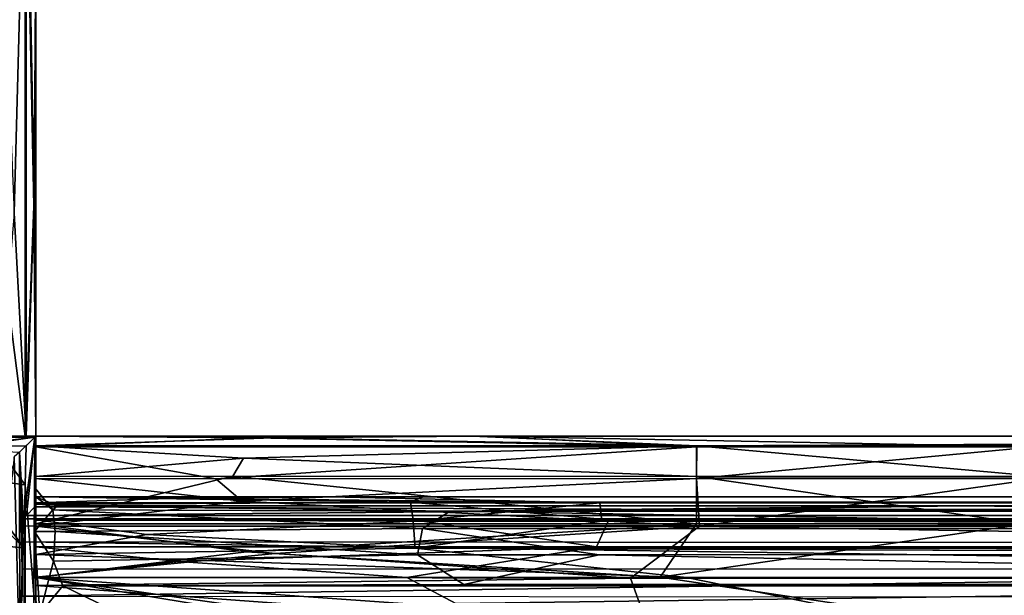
# Model space of a CAD drawing. Header units: millimetres. Extents: x -474 to 3044, y -109 to 1309.
# Tile 20 of 118: x -196 to -147, y 162 to 191. Entities that reach past the tile are written whole.
import ezdxf

# ---------------------------------------------------------------- set-up
doc = ezdxf.new("R2010")
doc.units = ezdxf.units.MM
doc.layers.add('Layer 01', color=7, linetype='Continuous', true_color=0x000000)

msp = doc.modelspace()

# ---------------------------------------------------------------- linework, layer by layer
at = {"layer": 'Layer 01'}
for points in [[(-195, 170, 1014.006), (-195, 170, 953), (-195, 210.433, 960.407), (-195, 206.442, 1006.571)], [(-195, 210.433, 960.407), (-195, 170, 953), (-194.999, 192.252, 952.98)], [(-195, 170, 1014.006), (-195, 206.442, 1006.571), (-195, 194.495, 1013.998)], [(-196.999, 202.62, 1018.898), (-196.069, 181.056, 1017.749), (-195.482, 203.292, 1016.552)], [(-195.482, 203.292, 1016.552), (-196.069, 181.056, 1017.749), (-195.477, 170, 1016.541)], [(-195.086, 181.731, 1015.192), (-195.482, 203.292, 1016.552), (-195.477, 170, 1016.541)], [(-195.086, 181.731, 1015.192), (-195, 194.495, 1013.998), (-195.482, 203.292, 1016.552)], [(-197.144, 182.56, 947.945), (-197.102, 203.19, 947.999), (-195.525, 202.453, 950.341)], [(-197.144, 182.56, 947.945), (-195.525, 202.453, 950.341), (-195.526, 170.001, 950.339)], [(-195.093, 181.39, 951.758), (-195.526, 170.001, 950.339), (-195.525, 202.453, 950.341)], [(-195.525, 202.453, 950.341), (-194.999, 192.252, 952.98), (-195.093, 181.39, 951.758)], [(-195.086, 181.731, 1015.192), (-195, 170, 1014.006), (-195, 194.495, 1013.998)], [(-195.093, 181.39, 951.758), (-194.999, 192.252, 952.98), (-195, 170, 953)], [(-195.526, 170.001, 950.339), (-197.102, 170, 947.999), (-197.144, 182.56, 947.945)], [(-195.526, 170.001, 950.339), (-195.093, 181.39, 951.758), (-195, 170, 953)], [(-195, 170, 1014.006), (-195.086, 181.731, 1015.192), (-195.477, 170, 1016.541)], [(-195.477, 170, 1016.541), (-196.069, 181.056, 1017.749), (-196.999, 170, 1018.898)], [(-195.051, 169.949, 975.648), (-195.474, 169.526, 951.562), (-200.567, 169.431, 946.003), (-204.041, 169.899, 972.756)], [(-199.782, 169.936, 974.208), (-195.051, 169.949, 975.648), (-204.041, 169.899, 972.756)], [(-197.43, 170.012, 977.924), (-195.051, 169.949, 975.648), (-199.782, 169.936, 974.208)], [(-198.302, 170.001, 1015.523), (-195.477, 170, 1016.541), (-196.999, 170, 1018.898), (-199.201, 170, 1016.858)], [(-198.271, 170, 951.552), (-199.142, 170, 950.201), (-197.102, 170, 947.999), (-195.526, 170.001, 950.339)], [(-199.123, 169.373, 1014.493), (-195.051, 169.946, 981.848), (-199.011, 169.467, 1009.06)], [(-199.123, 169.373, 1014.493), (-195.798, 169.204, 1024.093), (-195.051, 169.946, 981.848)], [(-195.051, 169.946, 981.848), (-198.491, 169.961, 980.99), (-199.011, 169.467, 1009.06)], [(-197.43, 170.012, 977.924), (-198.491, 169.961, 980.99), (-195.051, 169.946, 981.848)], [(-195.477, 170, 1016.541), (-198.302, 170.001, 1015.523), (-197.999, 170, 1014.206), (-195, 170, 1014.006)], [(-197.998, 170, 952.968), (-198.271, 170, 951.552), (-195.526, 170.001, 950.339), (-195, 170, 953)], [(-197.999, 170, 1014.206), (-197.998, 170, 952.968), (-195, 170, 953), (-195, 170, 1014.006)], [(-197.43, 170.012, 977.924), (-195.051, 169.946, 981.848), (-195.051, 169.949, 975.648)], [(-195.612, 165.903, 1013.675), (-195.051, 169.946, 981.848), (-195.798, 169.204, 1024.093)], [(-195.46, 166.068, 1004.862), (-195.051, 169.946, 981.848), (-195.612, 165.903, 1013.675)], [(-195.533, 167.594, 948.003), (-195.474, 169.526, 951.562), (-195.051, 169.949, 975.648), (-195.104, 162.166, 972.589)], [(-195.046, 166.501, 981.391), (-195.051, 169.946, 981.848), (-195.46, 166.068, 1004.862)], [(-195.07, 165.281, 974.237), (-195.104, 162.166, 972.589), (-195.051, 169.949, 975.648)], [(-195.051, 169.949, 975.648), (-195.031, 167.417, 977.042), (-195.07, 165.281, 974.237)], [(-195.051, 169.949, 975.648), (-195.051, 169.946, 981.848), (-195.031, 167.417, 977.042)], [(-195.002, 167.001, 980.298), (-195.051, 169.946, 981.848), (-195.046, 166.501, 981.391)], [(-195.002, 167.001, 980.298), (-195.031, 167.417, 977.042), (-195.051, 169.946, 981.848)], [(-195, 170, 1014.006), (-195, 169.523, 1016.54), (-183.235, 169.911, 1015.205)], [(-183.235, 169.911, 1015.205), (-173.409, 169.999, 1014.039), (-195, 170, 1014.006)], [(-173.409, 169.999, 1014.039), (-152.492, 170, 1006.499), (-195, 170, 1014.006)], [(-195, 170, 953), (-195, 170, 1014.006), (-152.492, 170, 1006.499), (-153.889, 170, 960.625)], [(-153.889, 170, 960.625), (-172.902, 169.999, 952.95), (-195, 170, 953)], [(-184.167, 169.908, 951.764), (-195, 170, 953), (-172.902, 169.999, 952.95)], [(-195, 169.475, 950.34), (-195, 170, 953), (-184.167, 169.908, 951.764)], [(-195, 167, 1014), (-195, 166.7, 1015.52), (-195, 169.523, 1016.54), (-195, 170, 1014.006)], [(-195, 170, 953), (-195, 167.001, 952.784), (-195, 167, 1014)], [(-195, 170, 953), (-195, 167, 1014), (-195, 170, 1014.006)], [(-195, 169.475, 950.34), (-194.997, 166.613, 951.22), (-195, 167.001, 952.784), (-195, 170, 953)], [(-183.235, 169.911, 1015.205), (-195, 169.523, 1016.54), (-162.279, 169.522, 1016.543)], [(-184.167, 169.908, 951.764), (-162.293, 169.475, 950.341), (-195, 169.475, 950.34)], [(-162.293, 169.475, 950.341), (-184.167, 169.908, 951.764), (-172.902, 169.999, 952.95)], [(-173.409, 169.999, 1014.039), (-183.235, 169.911, 1015.205), (-162.279, 169.522, 1016.543)], [(-162.279, 169.522, 1016.543), (-66.448, 170.001, 1013.989), (-173.409, 169.999, 1014.039)], [(-66.448, 170.001, 1013.989), (-152.492, 170, 1006.499), (-173.409, 169.999, 1014.039)], [(-153.889, 170, 960.625), (-112.778, 170, 960.625), (-172.902, 169.999, 952.95)], [(-112.778, 170, 960.625), (-99.878, 170, 953), (-172.902, 169.999, 952.95)], [(-99.878, 170, 953), (-145.557, 169.475, 950.341), (-172.902, 169.999, 952.95)], [(-172.902, 169.999, 952.95), (-145.557, 169.475, 950.341), (-162.293, 169.475, 950.341)], [(-162.279, 169.522, 1016.543), (36.189, 169.521, 1016.545), (-66.448, 170.001, 1013.989)], [(-153.889, 170, 960.625), (-152.492, 170, 1006.499), (-112.778, 170, 960.625)], [(314.89, 170.001, 1013.994), (-152.492, 170, 1006.499), (-66.448, 170.001, 1013.989)], [(314.89, 170.001, 1013.994), (542.647, 170, 1006.513), (-152.492, 170, 1006.499)], [(341.372, 170, 982.07), (-152.492, 170, 1006.499), (542.647, 170, 1006.513)], [(-112.778, 170, 960.625), (-152.492, 170, 1006.499), (-60.612, 170, 960.705)], [(-60.612, 170, 960.705), (-152.492, 170, 1006.499), (341.372, 170, 982.07)], [(-238.537, 144.126, 946), (-238.492, 169.432, 945.999), (-195.58, 164.447, 946), (-195.568, 125.907, 946.001)], [(-238.492, 169.432, 945.999), (-200.567, 169.431, 946.003), (-195.58, 164.447, 946)], [(-195.474, 169.526, 951.562), (-196.951, 169.479, 948.651), (-200.567, 169.431, 946.003)], [(-198.144, 167.94, 946.009), (-195.58, 164.447, 946), (-200.567, 169.431, 946.003)], [(-195.533, 167.594, 948.003), (-198.144, 167.94, 946.009), (-196.951, 169.479, 948.651)], [(-195.474, 169.526, 951.562), (-195.533, 167.594, 948.003), (-196.951, 169.479, 948.651)], [(-195.794, 158.642, 1024.031), (-195.798, 169.204, 1024.093), (-196.078, 168.983, 1024.792)], [(-195.671, 163.419, 1017.138), (-195.798, 169.204, 1024.093), (-195.794, 158.642, 1024.031)], [(-195.798, 169.204, 1024.093), (-195.671, 163.419, 1017.138), (-195.654, 164.771, 1016.265)], [(-195.798, 169.204, 1024.093), (-195.654, 164.771, 1016.265), (-195.637, 165.542, 1015.14)], [(-195.637, 165.542, 1015.14), (-195.612, 165.903, 1013.675), (-195.798, 169.204, 1024.093)], [(-162.279, 169.522, 1016.543), (-195, 169.523, 1016.54), (-184.712, 168.905, 1017.789)], [(-195, 169.523, 1016.54), (-195, 168.001, 1018.898), (-184.712, 168.905, 1017.789)], [(-195, 168.001, 1018.898), (-195, 169.523, 1016.54), (-195, 166.7, 1015.52), (-194.996, 165.855, 1016.79)], [(-186.089, 167.891, 947.99), (-195, 169.475, 950.34), (-162.293, 169.475, 950.341)], [(-195, 169.475, 950.34), (-186.089, 167.891, 947.99), (-195, 167.898, 947.999)], [(-195, 167.898, 947.999), (-194.994, 165.823, 950.173), (-194.997, 166.613, 951.22), (-195, 169.475, 950.34)], [(-186.089, 167.891, 947.99), (-162.293, 169.475, 950.341), (-162.293, 167.898, 947.999)], [(-162.293, 168.001, 1018.898), (-162.279, 169.522, 1016.543), (-184.712, 168.905, 1017.789)], [(-162.279, 169.522, 1016.543), (-162.293, 168.001, 1018.898), (-145.316, 168.001, 1018.898)], [(-162.293, 167.898, 947.999), (-162.293, 169.475, 950.341), (-145.557, 169.475, 950.341)], [(-162.293, 167.898, 947.999), (-145.557, 169.475, 950.341), (-145.312, 167.898, 947.999)], [(-162.279, 169.522, 1016.543), (-145.316, 168.001, 1018.898), (36.189, 169.521, 1016.545)], [(-196.793, 162.405, 1025), (-195.794, 158.642, 1024.031), (-196.078, 168.983, 1024.792)], [(-185.251, 168.019, 1018.884), (-184.712, 168.905, 1017.789), (-195, 168.001, 1018.898)], [(-184.712, 168.905, 1017.789), (-185.251, 168.019, 1018.884), (-162.293, 168.001, 1018.898)], [(-195.533, 167.594, 948.003), (-195.58, 164.447, 946), (-198.144, 167.94, 946.009)], [(-185.251, 168.019, 1018.884), (-195, 168.001, 1018.898), (-194.999, 165.659, 1020.475)], [(-194.999, 165.659, 1020.475), (-195, 168.001, 1018.898), (-194.996, 165.855, 1016.79), (-194.999, 164.136, 1017.859)], [(-184.779, 166.783, 947.091), (-195, 167.898, 947.999), (-186.089, 167.891, 947.99)], [(-195, 165.541, 946.477), (-195, 167.898, 947.999), (-184.779, 166.783, 947.091)], [(-194.994, 165.823, 950.173), (-195, 167.898, 947.999), (-195, 165.541, 946.477), (-195, 164.52, 949.3)], [(-185.251, 168.019, 1018.884), (-194.999, 165.659, 1020.475), (-162.293, 165.659, 1020.475)], [(-184.779, 166.783, 947.091), (-186.089, 167.891, 947.99), (-162.293, 167.898, 947.999)], [(-185.251, 168.019, 1018.884), (-162.293, 165.659, 1020.475), (-162.293, 168.001, 1018.898)], [(-162.293, 167.898, 947.999), (-162.154, 165.545, 946.479), (-184.779, 166.783, 947.091)], [(-162.293, 168.001, 1018.898), (-162.293, 165.659, 1020.475), (-146.009, 165.659, 1020.475)], [(-162.293, 168.001, 1018.898), (-146.009, 165.659, 1020.475), (-145.316, 168.001, 1018.898)], [(-162.154, 165.545, 946.479), (-162.293, 167.898, 947.999), (-145.312, 167.898, 947.999)], [(-162.154, 165.545, 946.479), (-145.312, 167.898, 947.999), (-84.471, 165.545, 946.479)], [(-195.568, 125.907, 946.001), (-195.58, 164.447, 946), (-195.533, 167.594, 948.003)], [(-195.104, 162.166, 972.589), (-195.052, 158.234, 975.577), (-195.568, 125.907, 946.001), (-195.533, 167.594, 948.003)], [(-194.157, 166.354, 977.11), (-195.07, 165.281, 974.237), (-195.031, 167.417, 977.042)], [(-194.157, 166.354, 977.11), (-195.031, 167.417, 977.042), (-195.002, 167.001, 980.298)], [(-193.928, 166.557, 978.43), (-195.002, 167.001, 980.298), (-195.046, 166.501, 981.391)], [(-195.002, 167.001, 980.298), (-193.928, 166.557, 978.43), (-194.157, 166.354, 977.11)], [(-195, 167.001, 952.784), (-194.997, 166.613, 951.22), (-176.46, 166.724, 951.542)], [(-175.834, 167.001, 953.021), (-195, 167.001, 952.784), (-176.46, 166.724, 951.542)], [(-175.834, 167.001, 953.021), (-172.82, 167, 956.702), (-195, 167.001, 952.784)], [(-195, 167, 1014), (-195, 167.001, 952.784), (-172.82, 167, 956.702), (-174.023, 167, 1010.218)], [(-174.023, 167, 1010.218), (-180.43, 167, 1013.998), (-195, 167, 1014)], [(-195, 167, 1014), (-180.43, 167, 1013.998), (-187.934, 166.929, 1014.802)], [(-195, 166.7, 1015.52), (-195, 167, 1014), (-187.934, 166.929, 1014.802)], [(-187.934, 166.929, 1014.802), (-167.083, 166.699, 1015.521), (-195, 166.7, 1015.52)], [(-162.154, 165.545, 946.479), (-195, 165.541, 946.477), (-184.779, 166.783, 947.091)], [(-194.996, 165.855, 1016.79), (-195, 166.7, 1015.52), (-167.083, 166.699, 1015.521), (-176.325, 165.799, 1016.858)], [(-176.325, 165.858, 950.201), (-176.46, 166.724, 951.542), (-194.997, 166.613, 951.22), (-194.994, 165.823, 950.173)], [(-167.083, 166.699, 1015.521), (-187.934, 166.929, 1014.802), (-180.43, 167, 1013.998)], [(-174.023, 167, 1010.218), (181.488, 167, 1013.997), (-180.43, 167, 1013.998)], [(181.488, 167, 1013.997), (-167.083, 166.699, 1015.521), (-180.43, 167, 1013.998)], [(-176.46, 166.724, 951.542), (2738.698, 166.726, 951.545), (-175.834, 167.001, 953.021)], [(-176.46, 166.724, 951.542), (2736.871, 165.857, 950.201), (2738.698, 166.726, 951.545)], [(-176.46, 166.724, 951.542), (-166.635, 165.857, 950.201), (2736.871, 165.857, 950.201)], [(-176.46, 166.724, 951.542), (-176.325, 165.858, 950.201), (-166.635, 165.857, 950.201)], [(-176.325, 165.799, 1016.858), (-167.083, 166.699, 1015.521), (-166.992, 165.799, 1016.858)], [(2738.698, 166.726, 951.545), (2741.586, 167.001, 953.017), (-175.834, 167.001, 953.021)], [(2743.785, 167, 956.879), (-172.82, 167, 956.702), (-175.834, 167.001, 953.021), (2741.586, 167.001, 953.017)], [(-174.023, 167, 1010.218), (-172.82, 167, 956.702), (1125.415, 167, 1010.293)], [(-174.023, 167, 1010.218), (1125.415, 167, 1010.293), (181.488, 167, 1013.997)], [(1125.415, 167, 1010.293), (-172.82, 167, 956.702), (2743.785, 167, 956.879)], [(2211.546, 167, 1013.994), (2736.828, 166.7, 1015.52), (-167.083, 166.699, 1015.521)], [(-167.083, 166.699, 1015.521), (693.847, 167, 1014), (2211.546, 167, 1013.994)], [(181.488, 167, 1013.997), (693.847, 167, 1014), (-167.083, 166.699, 1015.521)], [(2736.989, 165.799, 1016.858), (-166.992, 165.799, 1016.858), (-167.083, 166.699, 1015.521), (2736.828, 166.7, 1015.52)], [(-195.046, 166.501, 981.391), (-195.46, 166.068, 1004.862), (-161.883, 166.372, 988.382)], [(-195.46, 166.068, 1004.862), (-107.993, 166.065, 1004.991), (-95.236, 166.193, 998.066), (-161.883, 166.372, 988.382)], [(-194.157, 166.354, 977.11), (-194.047, 165.284, 975.59), (-195.07, 165.281, 974.237)], [(-149.219, 166.553, 978.561), (-193.928, 166.557, 978.43), (-195.046, 166.501, 981.391), (-161.883, 166.372, 988.382)], [(-174.491, 166.29, 977.093), (-194.157, 166.354, 977.11), (-193.928, 166.557, 978.43)], [(-194.157, 166.354, 977.11), (-175.853, 165.432, 975.765), (-194.047, 165.284, 975.59)], [(-175.853, 165.432, 975.765), (-194.157, 166.354, 977.11), (-174.491, 166.29, 977.093)], [(-149.219, 166.553, 978.561), (-174.491, 166.29, 977.093), (-193.928, 166.557, 978.43)], [(-174.491, 166.29, 977.093), (-122.153, 165.435, 975.766), (-175.853, 165.432, 975.765)], [(-174.491, 166.29, 977.093), (-149.219, 166.553, 978.561), (-122.482, 166.293, 977.098)], [(-174.491, 166.29, 977.093), (-122.482, 166.293, 977.098), (-122.153, 165.435, 975.766)], [(-106.03, 166.553, 978.621), (-149.219, 166.553, 978.561), (-161.883, 166.372, 988.382), (-107.898, 166.389, 987.463)], [(-95.236, 166.193, 998.066), (-107.898, 166.389, 987.463), (-161.883, 166.372, 988.382)], [(-106.03, 166.553, 978.621), (-122.482, 166.293, 977.098), (-149.219, 166.553, 978.561)], [(-105.088, 165.616, 1015.007), (-195.612, 165.903, 1013.675), (-195.637, 165.542, 1015.14)], [(-195.46, 166.068, 1004.862), (-195.612, 165.903, 1013.675), (-103.086, 165.906, 1013.603), (-107.993, 166.065, 1004.991)], [(-105.088, 165.616, 1015.007), (-103.086, 165.906, 1013.603), (-195.612, 165.903, 1013.675)], [(-194.994, 165.823, 950.173), (-195, 164.52, 949.3), (-167.246, 164.525, 949.303), (-176.325, 165.858, 950.201)], [(-194.999, 164.136, 1017.859), (-194.996, 165.855, 1016.79), (-189.496, 165.128, 1017.398)], [(-189.496, 165.128, 1017.398), (-194.996, 165.855, 1016.79), (-176.325, 165.799, 1016.858)], [(-176.325, 165.799, 1016.858), (-176.218, 164.452, 1017.728), (-189.496, 165.128, 1017.398)], [(-176.325, 165.858, 950.201), (-167.246, 164.525, 949.303), (-166.635, 165.857, 950.201)], [(-176.218, 164.452, 1017.728), (-176.325, 165.799, 1016.858), (-166.992, 165.799, 1016.858)], [(-176.218, 164.452, 1017.728), (-166.992, 165.799, 1016.858), (617.209, 164.457, 1017.725)], [(-166.635, 165.857, 950.201), (-167.246, 164.525, 949.303), (334.849, 164.519, 949.3)], [(617.209, 164.457, 1017.725), (-166.992, 165.799, 1016.858), (2736.989, 165.799, 1016.858)], [(-166.635, 165.857, 950.201), (1641.444, 164.519, 949.3), (2736.871, 165.857, 950.201)], [(-166.635, 165.857, 950.201), (334.849, 164.519, 949.3), (1641.444, 164.519, 949.3)], [(-105.088, 165.616, 1015.007), (-195.637, 165.542, 1015.14), (-195.654, 164.771, 1016.265), (-111.535, 164.721, 1016.302)], [(-194.795, 161.207, 974.381), (-195.104, 162.166, 972.589), (-195.07, 165.281, 974.237)], [(-195.07, 165.281, 974.237), (-194.047, 165.284, 975.59), (-194.126, 163.814, 974.745)], [(-194.126, 163.814, 974.745), (-194.795, 161.207, 974.381), (-195.07, 165.281, 974.237)], [(-194.999, 165.659, 1020.475), (-195, 163, 1021), (-184.571, 164.276, 1020.898)], [(-194.999, 164.136, 1017.859), (-195, 162.6, 1018.001), (-195, 163, 1021), (-194.999, 165.659, 1020.475)], [(-183.16, 164.194, 946.087), (-195, 165.541, 946.477), (-162.154, 165.545, 946.479)], [(-195, 163.013, 946), (-195, 165.541, 946.477), (-183.16, 164.194, 946.087)], [(-195, 163.013, 946), (-195, 163, 949), (-195, 164.52, 949.3), (-195, 165.541, 946.477)], [(-184.571, 164.276, 1020.898), (-162.293, 165.659, 1020.475), (-194.999, 165.659, 1020.475)], [(-194.047, 165.284, 975.59), (-176.103, 164.129, 974.89), (-194.126, 163.814, 974.745)], [(-176.103, 164.129, 974.89), (-194.047, 165.284, 975.59), (-175.853, 165.432, 975.765)], [(-162.293, 165.659, 1020.475), (-184.571, 164.276, 1020.898), (-164.105, 163.02, 1020.999)], [(-165.572, 162.968, 946), (-183.16, 164.194, 946.087), (-162.154, 165.545, 946.479)], [(-175.853, 165.432, 975.765), (-167.111, 164.129, 974.89), (-176.103, 164.129, 974.89)], [(-113.252, 164.137, 974.894), (-167.111, 164.129, 974.89), (-175.853, 165.432, 975.765), (-122.153, 165.435, 975.766)], [(-162.154, 165.545, 946.479), (-8.307, 162.977, 945.998), (-165.572, 162.968, 946)], [(-164.105, 163.02, 1020.999), (-57.934, 162.996, 1021), (-146.009, 165.659, 1020.475)], [(-164.105, 163.02, 1020.999), (-146.009, 165.659, 1020.475), (-162.293, 165.659, 1020.475)], [(-162.154, 165.545, 946.479), (-84.471, 165.545, 946.479), (-8.307, 162.977, 945.998)], [(-195.671, 163.419, 1017.138), (-102.358, 163.426, 1017.143), (-195.654, 164.771, 1016.265)], [(-102.358, 163.426, 1017.143), (-111.535, 164.721, 1016.302), (-195.654, 164.771, 1016.265)], [(-176.218, 164.452, 1017.728), (-194.999, 164.136, 1017.859), (-189.496, 165.128, 1017.398)], [(-187.916, 163.801, 949.071), (-167.246, 164.525, 949.303), (-195, 164.52, 949.3)], [(-195, 164.52, 949.3), (-195, 163, 949), (-187.916, 163.801, 949.071)], [(-184.571, 164.276, 1020.898), (-195, 163, 1021), (-164.105, 163.02, 1020.999)], [(-162.79, 162.997, 1017.999), (-194.999, 164.136, 1017.859), (-176.218, 164.452, 1017.728)], [(-167.246, 164.525, 949.303), (-187.916, 163.801, 949.071), (-176.63, 162.994, 949)], [(-176.63, 162.994, 949), (196.872, 162.998, 949), (-167.246, 164.525, 949.303)], [(-176.218, 164.452, 1017.728), (617.209, 164.457, 1017.725), (203.916, 162.978, 1018.001)], [(-176.218, 164.452, 1017.728), (203.916, 162.978, 1018.001), (-162.79, 162.997, 1017.999)], [(196.872, 162.998, 949), (334.849, 164.519, 949.3), (-167.246, 164.525, 949.303)], [(-183.16, 164.194, 946.087), (-165.572, 162.968, 946), (-195, 163.013, 946)], [(-194.999, 164.136, 1017.859), (-162.79, 162.997, 1017.999), (-195, 162.6, 1018.001)], [(-195, 163, 949), (-176.63, 162.994, 949), (-187.916, 163.801, 949.071)], [(-194.126, 163.814, 974.745), (-193.654, 162.582, 974.592), (-194.795, 161.207, 974.381)], [(-194.126, 163.814, 974.745), (-176.103, 164.129, 974.89), (-173.821, 162.656, 974.606), (-193.654, 162.582, 974.592)], [(-167.111, 164.129, 974.89), (-173.821, 162.656, 974.606), (-176.103, 164.129, 974.89)], [(-173.821, 162.656, 974.606), (-167.111, 164.129, 974.89), (-95.368, 162.674, 974.581)], [(-95.368, 162.674, 974.581), (-167.111, 164.129, 974.89), (-113.252, 164.137, 974.894)], [(-195.671, 163.419, 1017.138), (-195.794, 158.642, 1024.031), (-195.677, 162.075, 1017.4)], [(-195.671, 163.419, 1017.138), (-195.677, 162.075, 1017.4), (-102.358, 163.426, 1017.143)], [(-95.406, 162.006, 1017.402), (-102.358, 163.426, 1017.143), (-195.677, 162.075, 1017.4)], [(-136.101, 158.834, 1021), (-164.105, 163.02, 1020.999), (-195, 163, 1021)], [(-163.993, 158.608, 946), (-195, 163.013, 946), (-165.572, 162.968, 946)], [(-163.993, 158.608, 946), (-168.728, 131.425, 946), (-195, 127, 946), (-195, 163.013, 946)], [(-195, 126.763, 948.999), (-195, 163, 949), (-195, 163.013, 946), (-195, 127, 946)], [(-166.238, 131.493, 949), (-168.235, 158.55, 949), (-195, 163, 949), (-195, 126.763, 948.999)], [(-168.235, 158.55, 949), (-176.63, 162.994, 949), (-195, 163, 949)], [(-195, 127, 1021), (-195, 163, 1021), (-195, 162.6, 1018.001)], [(-136.101, 158.834, 1021), (-195, 163, 1021), (-195, 127, 1021)], [(-141.565, 158.679, 1018), (-195, 162.6, 1018.001), (-162.79, 162.997, 1017.999)], [(224.288, 158.475, 949), (196.872, 162.998, 949), (-176.63, 162.994, 949), (-168.235, 158.55, 949)], [(-163.993, 158.608, 946), (-165.572, 162.968, 946), (-8.307, 162.977, 945.998)], [(-136.101, 158.834, 1021), (-57.934, 162.996, 1021), (-164.105, 163.02, 1020.999)], [(-8.307, 162.977, 945.998), (320.732, 158.562, 946), (-163.993, 158.608, 946)], [(-141.565, 158.679, 1018), (-162.79, 162.997, 1017.999), (203.916, 162.978, 1018.001)], [(-196.793, 162.405, 1025), (-196.793, 156.58, 1025), (-195.794, 158.642, 1024.031)], [(-195, 127, 1021), (-195, 162.6, 1018.001), (-195, 128.491, 1018)], [(-195, 128.491, 1018), (-195, 162.6, 1018.001), (-141.565, 158.679, 1018), (-143.803, 131.223, 1018)], [(-194.795, 161.207, 974.381), (-193.654, 162.582, 974.592), (-191.381, 161.476, 974.928)], [(-173.821, 162.656, 974.606), (-95.368, 162.674, 974.581), (-193.654, 162.582, 974.592)], [(-109.258, 162.584, 974.603), (-193.654, 162.582, 974.592), (-95.368, 162.674, 974.581)], [(-191.381, 161.476, 974.928), (-193.654, 162.582, 974.592), (-109.258, 162.584, 974.603)], [(-191.381, 161.476, 974.928), (-109.258, 162.584, 974.603), (-113.461, 161.579, 974.873)], [(-194.795, 161.207, 974.381), (-195.052, 158.234, 975.577), (-195.104, 162.166, 972.589)]]:
    msp.add_3dface(points, dxfattribs=at)

doc.saveas('drawing.dxf')
